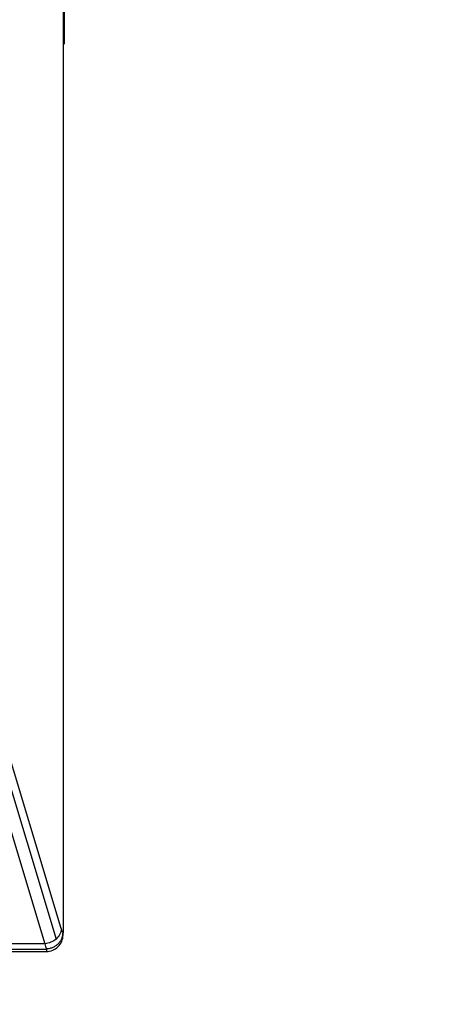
# Model space of a CAD drawing. Header units: millimetres. Extents: x 0 to 559, y 0 to 432.
# Tile 21 of 47: x 359 to 379, y 93 to 140. Entities that reach past the tile are written whole.
import ezdxf

# ---------------------------------------------------------------- set-up
doc = ezdxf.new("R2010")
doc.units = ezdxf.units.MM
doc.header["$LTSCALE"] = 2
doc.layers.add('DIMENSIONS', color=140, linetype='Continuous', lineweight=25)
doc.dimstyles.new('SLDDIMSTYLE0', dxfattribs={"dimtxt": 0.18, "dimasz": 6.604, "dimexe": 0, "dimexo": 0.0625, "dimgap": 0, "dimtad": 0, "dimtih": 1, "dimtoh": 1, "dimdec": 0, "dimrnd": 1e-09, "dimzin": 0, "dimdsep": 46, "dimtxsty": 'Standard', "dimsah": 1, "dimcen": 0.09, "dimadec": 0, "dimazin": 0, "dimtfac": 6.604, "dimtdec": 0, "dimtofl": 0, "dimtmove": 0, "dimatfit": 3, "dimfxl": 0, "dimfrac": 2, "dimtolj": 1, "dimtzin": 0, "dimarcsym": 0})

msp = doc.modelspace()

# ---------------------------------------------------------------- linework, layer by layer
for p, q in [((360.785322, 229.529215), (360.785322, 96.379866)), ((360.835322, 153.93082), (360.835322, 139.136779)), ((360.785322, 139.136779), (360.835322, 139.136779)), ((360.835322, 139.136779), (360.835322, 139.127812)), ((360.785322, 139.063507), (360.835322, 139.063507)), ((360.785322, 139.05454), (360.835322, 139.05454)), ((360.704238, 96.554355), (356.527176, 110.413646)), ((356.27936, 109.915404), (360.456423, 96.056113)), ((355.734961, 109.6886), (359.912024, 95.829309)), ((360.785322, 96.25454), (360.785322, 96.379866)), ((359.912024, 95.829309), (318.65862, 95.829309)), ((359.985322, 95.591715), (359.985322, 95.549356)), ((359.985322, 95.549356), (318.585322, 95.549356)), ((318.585322, 95.45454), (359.985322, 95.45454)), ((359.985322, 95.549356), (359.985322, 95.45454))]:
    msp.add_line(p, q)
for start, end in [(315, 0), (270, 315)]:
    msp.add_arc((359.985322, 96.25454), 0.8, start, end)
for points in [[(360.835322, 139.136779), (360.835322, 139.096479), (360.835322, 139.063507), (360.835322, 139.063507)], [(360.704238, 96.554355), (360.692471, 96.371335), (360.601905, 96.189297), (360.4564, 96.056134)], [(360.784799, 96.350847), (360.757161, 96.400216), (360.730064, 96.468666), (360.704238, 96.554355)], [(360.456399, 96.056135), (360.310897, 95.922976), (360.111996, 95.840098), (359.912025, 95.829335)], [(360.785322, 96.379866), (360.785322, 96.370306), (360.785157, 96.360411), (360.784799, 96.350847)], [(359.912025, 95.829334), (359.935626, 95.731554), (359.960188, 95.652194), (359.985333, 95.592098)]]:
    msp.add_open_spline(points, degree=3)
msp.add_open_spline([(359.985333, 95.592098), (360.015407, 95.593579), (360.074609, 95.596495), (360.16089, 95.612661), (360.242371, 95.636183), (360.318359, 95.666864), (360.388415, 95.703301), (360.452242, 95.744505), (360.509667, 95.789478), (360.560735, 95.837207), (360.605573, 95.886805), (360.644363, 95.937496), (360.67741, 95.988544), (360.705104, 96.039297), (360.727847, 96.08921), (360.74605, 96.137822), (360.760158, 96.184739), (360.770673, 96.229633), (360.777998, 96.272251), (360.782775, 96.31239), (360.78414, 96.338336), (360.784799, 96.350847)], degree=3, knots=[0, 0, 0, 0, 0.073561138, 0.144808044, 0.21373611, 0.280343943, 0.34462984, 0.406590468, 0.466224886, 0.523532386, 0.578510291, 0.631158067, 0.681474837, 0.729460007, 0.775111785, 0.818430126, 0.8594141, 0.898063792, 0.934378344, 0.968357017, 1, 1, 1, 1])

# ---------------------------------------------------------------- leaders
at = {"layer": 'DIMENSIONS'}
msp.add_leader([(339.116011, 99.757475), (366.779735, 85.445426), (379.479735, 85.445426)], dimstyle='SLDDIMSTYLE0', dxfattribs=at)

doc.saveas('drawing.dxf')
